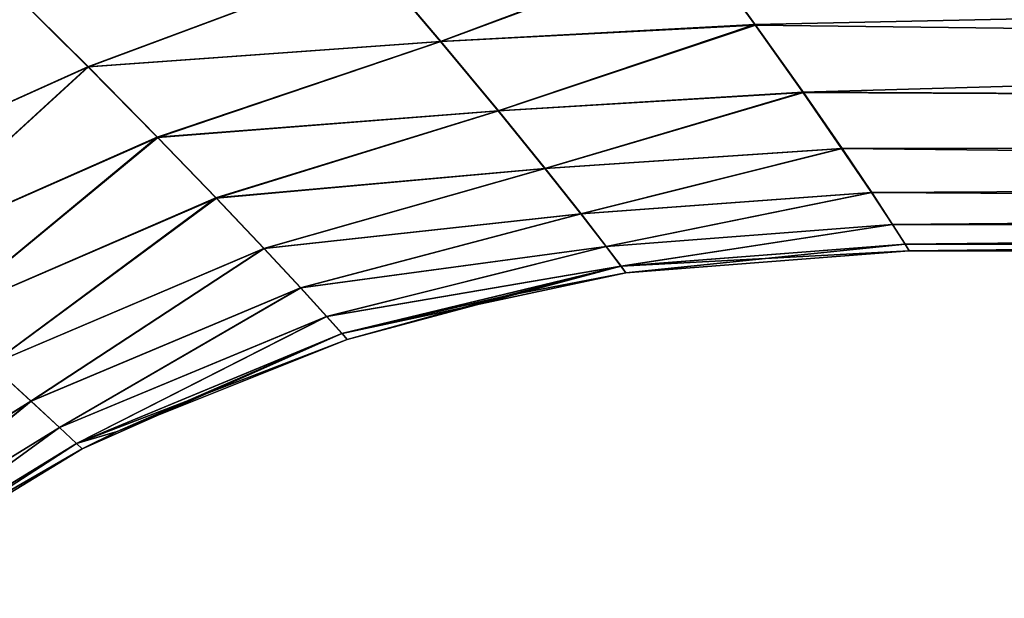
# Model space of a CAD drawing. Header units: millimetres. Extents: x -22 to 72, y 0 to 291.
# Tile 9 of 99: x 25.58 to 28.81, y 62.36 to 64.26. Entities that reach past the tile are written whole.
import ezdxf

# ---------------------------------------------------------------- set-up
doc = ezdxf.new("R2010")
doc.units = ezdxf.units.MM
doc.header["$LTSCALE"] = 65.185185
for name, color, linetype in [('13', 7, 'CONTINUOUS'), ('14', 7, 'CONTINUOUS'), ('6', 7, 'CONTINUOUS'), ('8', 7, 'CONTINUOUS')]:
    doc.layers.add(name, color=color, linetype=linetype)

msp = doc.modelspace()

# ---------------------------------------------------------------- linework, layer by layer
at = {"layer": '13', "color": 7, "linetype": 'CONTINUOUS'}
for points in [[(27.8033, 64.5045, 6.4171), (26.7345, 64.4536, 6.5232), (26.9593, 64.1882, 5.6349), (27.8033, 64.5045, 6.4171)], [(27.9923, 64.244, 5.5401), (27.8033, 64.5045, 6.4171), (26.9593, 64.1882, 5.6349), (27.9923, 64.244, 5.5401)], [(25.8, 64.1053, 6.2256), (26.7345, 64.4536, 6.5232), (25.5371, 64.367, 7.0547), (25.8, 64.1053, 6.2256)], [(26.9593, 64.1882, 5.6349), (26.7345, 64.4536, 6.5232), (25.8, 64.1053, 6.2256), (26.9593, 64.1882, 5.6349)], [(25.8, 64.1053, 6.2256), (25.5371, 64.367, 7.0547), (24.8528, 63.678, 6.1984), (25.8, 64.1053, 6.2256)], [(27.9923, 64.244, 5.5401), (26.9593, 64.1882, 5.6349), (27.1487, 63.9597, 4.7262), (27.9923, 64.244, 5.5401)], [(28.1501, 64.0211, 4.6493), (27.9923, 64.244, 5.5401), (27.1487, 63.9597, 4.7262), (28.1501, 64.0211, 4.6493)], [(26.0282, 63.8733, 5.375), (26.9593, 64.1882, 5.6349), (25.8, 64.1053, 6.2256), (26.0282, 63.8733, 5.375)], [(27.1487, 63.9597, 4.7262), (26.9593, 64.1882, 5.6349), (26.0282, 63.8733, 5.375), (27.1487, 63.9597, 4.7262)], [(25.1001, 63.4637, 5.3509), (25.8, 64.1053, 6.2256), (24.8528, 63.678, 6.1984), (25.1001, 63.4637, 5.3509)], [(26.0282, 63.8733, 5.375), (25.8, 64.1053, 6.2256), (25.1001, 63.4637, 5.3509), (26.0282, 63.8733, 5.375)], [(28.1501, 64.0211, 4.6493), (27.1487, 63.9597, 4.7262), (27.3025, 63.7701, 3.8011), (28.1501, 64.0211, 4.6493)], [(28.278, 63.8367, 3.7455), (28.1501, 64.0211, 4.6493), (27.3025, 63.7701, 3.8011), (28.278, 63.8367, 3.7455)], [(26.2211, 63.6735, 4.5063), (27.1487, 63.9597, 4.7262), (26.0282, 63.8733, 5.375), (26.2211, 63.6735, 4.5063)], [(27.3025, 63.7701, 3.8011), (27.1487, 63.9597, 4.7262), (26.2211, 63.6735, 4.5063), (27.3025, 63.7701, 3.8011)], [(25.3096, 63.2789, 4.4855), (26.0282, 63.8733, 5.375), (25.1001, 63.4637, 5.3509), (25.3096, 63.2789, 4.4855)], [(26.2211, 63.6735, 4.5063), (26.0282, 63.8733, 5.375), (25.3096, 63.2789, 4.4855), (26.2211, 63.6735, 4.5063)], [(28.278, 63.8367, 3.7455), (27.3025, 63.7701, 3.8011), (27.4207, 63.6211, 2.8634), (28.278, 63.8367, 3.7455)], [(28.3762, 63.6914, 2.8289), (28.278, 63.8367, 3.7455), (27.4207, 63.6211, 2.8634), (28.3762, 63.6914, 2.8289)], [(26.3781, 63.5078, 3.6231), (27.3025, 63.7701, 3.8011), (26.2211, 63.6735, 4.5063), (26.3781, 63.5078, 3.6231)], [(27.4207, 63.6211, 2.8634), (27.3025, 63.7701, 3.8011), (26.3781, 63.5078, 3.6231), (27.4207, 63.6211, 2.8634)], [(25.4806, 63.1256, 3.6061), (26.2211, 63.6735, 4.5063), (25.3096, 63.2789, 4.4855), (25.4806, 63.1256, 3.6061)], [(26.3781, 63.5078, 3.6231), (26.2211, 63.6735, 4.5063), (25.4806, 63.1256, 3.6061), (26.3781, 63.5078, 3.6231)], [(28.3762, 63.6914, 2.8289), (27.4207, 63.6211, 2.8634), (27.5038, 63.5138, 1.9154), (28.3762, 63.6914, 2.8289)], [(28.4453, 63.5861, 1.9), (28.3762, 63.6914, 2.8289), (27.5038, 63.5138, 1.9154), (28.4453, 63.5861, 1.9)], [(26.4992, 63.3777, 2.7289), (27.4207, 63.6211, 2.8634), (26.3781, 63.5078, 3.6231), (26.4992, 63.3777, 2.7289)], [(27.5038, 63.5138, 1.9154), (27.4207, 63.6211, 2.8634), (26.4992, 63.3777, 2.7289), (27.5038, 63.5138, 1.9154)], [(28.4453, 63.5861, 1.9), (27.5038, 63.5138, 1.9154), (27.5528, 63.449, 0.9599), (28.4453, 63.5861, 1.9)], [(28.4866, 63.5218, 0.9565), (28.4453, 63.5861, 1.9), (27.5528, 63.449, 0.9599), (28.4866, 63.5218, 0.9565)], [(26.5848, 63.2839, 1.8252), (27.5038, 63.5138, 1.9154), (26.4992, 63.3777, 2.7289), (26.5848, 63.2839, 1.8252)], [(27.5528, 63.449, 0.9599), (27.5038, 63.5138, 1.9154), (26.5848, 63.2839, 1.8252), (27.5528, 63.449, 0.9599)], [(28.4866, 63.5218, 0.9565), (27.5528, 63.449, 0.9599), (27.5689, 63.4273, 0), (28.4866, 63.5218, 0.9565)], [(28.5, 63.5), (28.4866, 63.5218, 0.9565), (27.5689, 63.4273, 0), (28.5, 63.5)], [(25.613, 63.0052, 2.716), (26.3781, 63.5078, 3.6231), (25.4806, 63.1256, 3.6061), (25.613, 63.0052, 2.716)], [(26.4992, 63.3777, 2.7289), (26.3781, 63.5078, 3.6231), (25.613, 63.0052, 2.716), (26.4992, 63.3777, 2.7289)], [(26.6355, 63.2273, 0.9147), (27.5528, 63.449, 0.9599), (26.5848, 63.2839, 1.8252), (26.6355, 63.2273, 0.9147)], [(26.6522, 63.2084, 0), (27.5528, 63.449, 0.9599), (26.6355, 63.2273, 0.9147), (26.6522, 63.2084, 0)], [(27.1649, 63.3496, 0), (27.5528, 63.449, 0.9599), (26.6522, 63.2084, 0), (27.1649, 63.3496, 0)], [(27.5689, 63.4273, 0), (27.5528, 63.449, 0.9599), (27.1649, 63.3496, 0), (27.5689, 63.4273, 0)], [(25.7068, 62.9185, 1.8167), (26.4992, 63.3777, 2.7289), (25.613, 63.0052, 2.716), (25.7068, 62.9185, 1.8167)], [(26.5848, 63.2839, 1.8252), (26.4992, 63.3777, 2.7289), (25.7068, 62.9185, 1.8167), (26.5848, 63.2839, 1.8252)], [(25.7627, 62.8661, 0.9105), (26.5848, 63.2839, 1.8252), (25.7068, 62.9185, 1.8167), (25.7627, 62.8661, 0.9105)], [(26.6355, 63.2273, 0.9147), (26.5848, 63.2839, 1.8252), (25.7627, 62.8661, 0.9105), (26.6355, 63.2273, 0.9147)], [(25.7811, 62.8486, 0), (26.6355, 63.2273, 0.9147), (25.7627, 62.8661, 0.9105), (25.7811, 62.8486, 0)], [(25.8967, 62.9058, 0), (26.6355, 63.2273, 0.9147), (25.7811, 62.8486, 0), (25.8967, 62.9058, 0)], [(26.6522, 63.2084, 0), (26.6355, 63.2273, 0.9147), (25.8967, 62.9058, 0), (26.6522, 63.2084, 0)], [(25.613, 63.0052, 2.716), (25.4806, 63.1256, 3.6061), (24.7961, 62.4979, 2.7124), (25.613, 63.0052, 2.716)], [(24.897, 62.4197, 1.8141), (25.613, 63.0052, 2.716), (24.7961, 62.4979, 2.7124), (24.897, 62.4197, 1.8141)], [(25.7068, 62.9185, 1.8167), (25.613, 63.0052, 2.716), (24.897, 62.4197, 1.8141), (25.7068, 62.9185, 1.8167)], [(24.9572, 62.3726, 0.9092), (25.7068, 62.9185, 1.8167), (24.897, 62.4197, 1.8141), (24.9572, 62.3726, 0.9092)], [(25.7627, 62.8661, 0.9105), (25.7068, 62.9185, 1.8167), (24.9572, 62.3726, 0.9092), (25.7627, 62.8661, 0.9105)], [(24.9771, 62.3569, 0), (25.7627, 62.8661, 0.9105), (24.9572, 62.3726, 0.9092), (24.9771, 62.3569, 0)], [(25.7811, 62.8486, 0), (25.7627, 62.8661, 0.9105), (24.9771, 62.3569, 0), (25.7811, 62.8486, 0)]]:
    msp.add_3dface(points, dxfattribs=at)
at = {"layer": '14', "color": 7, "linetype": 'CONTINUOUS'}
for points in [[(27.8072, 64.5011, -6.4067), (26.9605, 64.1882, -5.635), (26.7357, 64.4536, -6.5233), (27.8072, 64.5011, -6.4067)], [(27.8072, 64.5011, -6.4067), (27.9953, 64.2418, -5.5324), (26.9605, 64.1882, -5.635), (27.8072, 64.5011, -6.4067)], [(25.8018, 64.1043, -6.2228), (25.539, 64.3659, -7.0516), (26.7357, 64.4536, -6.5233), (25.8018, 64.1043, -6.2228)], [(26.9605, 64.1882, -5.635), (25.8018, 64.1043, -6.2228), (26.7357, 64.4536, -6.5233), (26.9605, 64.1882, -5.635)], [(25.8018, 64.1043, -6.2228), (24.8534, 63.678, -6.199), (25.539, 64.3659, -7.0516), (25.8018, 64.1043, -6.2228)], [(27.9953, 64.2418, -5.5324), (27.1499, 63.9596, -4.7262), (26.9605, 64.1882, -5.635), (27.9953, 64.2418, -5.5324)], [(27.9953, 64.2418, -5.5324), (28.1524, 64.0199, -4.644), (27.1499, 63.9596, -4.7262), (27.9953, 64.2418, -5.5324)], [(26.0299, 63.8726, -5.3725), (25.8018, 64.1043, -6.2228), (26.9605, 64.1882, -5.635), (26.0299, 63.8726, -5.3725)], [(27.1499, 63.9596, -4.7262), (26.0299, 63.8726, -5.3725), (26.9605, 64.1882, -5.635), (27.1499, 63.9596, -4.7262)], [(25.1008, 63.4636, -5.3514), (24.8534, 63.678, -6.199), (25.8018, 64.1043, -6.2228), (25.1008, 63.4636, -5.3514)], [(26.0299, 63.8726, -5.3725), (25.1008, 63.4636, -5.3514), (25.8018, 64.1043, -6.2228), (26.0299, 63.8726, -5.3725)], [(28.1524, 64.0199, -4.644), (27.3034, 63.7701, -3.8011), (27.1499, 63.9596, -4.7262), (28.1524, 64.0199, -4.644)], [(28.1524, 64.0199, -4.644), (28.2795, 63.8361, -3.7422), (27.3034, 63.7701, -3.8011), (28.1524, 64.0199, -4.644)], [(26.2225, 63.6729, -4.5041), (26.0299, 63.8726, -5.3725), (27.1499, 63.9596, -4.7262), (26.2225, 63.6729, -4.5041)], [(27.3034, 63.7701, -3.8011), (26.2225, 63.6729, -4.5041), (27.1499, 63.9596, -4.7262), (27.3034, 63.7701, -3.8011)], [(25.3103, 63.2788, -4.4858), (25.1008, 63.4636, -5.3514), (26.0299, 63.8726, -5.3725), (25.3103, 63.2788, -4.4858)], [(26.2225, 63.6729, -4.5041), (25.3103, 63.2788, -4.4858), (26.0299, 63.8726, -5.3725), (26.2225, 63.6729, -4.5041)], [(28.2795, 63.8361, -3.7422), (27.4214, 63.6211, -2.8634), (27.3034, 63.7701, -3.8011), (28.2795, 63.8361, -3.7422)], [(28.2795, 63.8361, -3.7422), (28.3771, 63.6912, -2.8273), (27.4214, 63.6211, -2.8634), (28.2795, 63.8361, -3.7422)], [(26.3792, 63.5074, -3.6213), (26.2225, 63.6729, -4.5041), (27.3034, 63.7701, -3.8011), (26.3792, 63.5074, -3.6213)], [(27.4214, 63.6211, -2.8634), (26.3792, 63.5074, -3.6213), (27.3034, 63.7701, -3.8011), (27.4214, 63.6211, -2.8634)], [(25.4812, 63.1255, -3.6063), (25.3103, 63.2788, -4.4858), (26.2225, 63.6729, -4.5041), (25.4812, 63.1255, -3.6063)], [(26.3792, 63.5074, -3.6213), (25.4812, 63.1255, -3.6063), (26.2225, 63.6729, -4.5041), (26.3792, 63.5074, -3.6213)], [(28.3771, 63.6912, -2.8273), (27.5042, 63.5138, -1.9154), (27.4214, 63.6211, -2.8634), (28.3771, 63.6912, -2.8273)], [(28.3771, 63.6912, -2.8273), (28.4458, 63.5861, -1.8997), (27.5042, 63.5138, -1.9154), (28.3771, 63.6912, -2.8273)], [(26.4999, 63.3775, -2.7275), (26.3792, 63.5074, -3.6213), (27.4214, 63.6211, -2.8634), (26.4999, 63.3775, -2.7275)], [(27.5042, 63.5138, -1.9154), (26.4999, 63.3775, -2.7275), (27.4214, 63.6211, -2.8634), (27.5042, 63.5138, -1.9154)], [(28.4458, 63.5861, -1.8997), (27.5529, 63.449, -0.9599), (27.5042, 63.5138, -1.9154), (28.4458, 63.5861, -1.8997)], [(28.4458, 63.5861, -1.8997), (28.4867, 63.5218, -0.9567), (27.5529, 63.449, -0.9599), (28.4458, 63.5861, -1.8997)], [(26.5852, 63.2838, -1.8243), (26.4999, 63.3775, -2.7275), (27.5042, 63.5138, -1.9154), (26.5852, 63.2838, -1.8243)], [(27.5529, 63.449, -0.9599), (26.5852, 63.2838, -1.8243), (27.5042, 63.5138, -1.9154), (27.5529, 63.449, -0.9599)], [(28.4867, 63.5218, -0.9567), (28.5, 63.5), (27.5529, 63.449, -0.9599), (28.4867, 63.5218, -0.9567)], [(25.6134, 63.0051, -2.7162), (25.4812, 63.1255, -3.6063), (26.3792, 63.5074, -3.6213), (25.6134, 63.0051, -2.7162)], [(26.4999, 63.3775, -2.7275), (25.6134, 63.0051, -2.7162), (26.3792, 63.5074, -3.6213), (26.4999, 63.3775, -2.7275)], [(28.5, 63.5), (27.5689, 63.4273, 0), (27.5529, 63.449, -0.9599), (28.5, 63.5)], [(26.6356, 63.2273, -0.9143), (26.5852, 63.2838, -1.8243), (27.5529, 63.449, -0.9599), (26.6356, 63.2273, -0.9143)], [(27.5689, 63.4273, 0), (26.6356, 63.2273, -0.9143), (27.5529, 63.449, -0.9599), (27.5689, 63.4273, 0)], [(27.5689, 63.4273, 0), (27.1649, 63.3496, 0), (26.6356, 63.2273, -0.9143), (27.5689, 63.4273, 0)], [(25.7071, 62.9184, -1.8168), (25.6134, 63.0051, -2.7162), (26.4999, 63.3775, -2.7275), (25.7071, 62.9184, -1.8168)], [(26.5852, 63.2838, -1.8243), (25.7071, 62.9184, -1.8168), (26.4999, 63.3775, -2.7275), (26.5852, 63.2838, -1.8243)], [(27.1649, 63.3496, 0), (26.6522, 63.2084, 0), (26.6356, 63.2273, -0.9143), (27.1649, 63.3496, 0)], [(25.7627, 62.8661, -0.9106), (25.7071, 62.9184, -1.8168), (26.5852, 63.2838, -1.8243), (25.7627, 62.8661, -0.9106)], [(26.6356, 63.2273, -0.9143), (25.7627, 62.8661, -0.9106), (26.5852, 63.2838, -1.8243), (26.6356, 63.2273, -0.9143)], [(26.6522, 63.2084, 0), (25.7627, 62.8661, -0.9106), (26.6356, 63.2273, -0.9143), (26.6522, 63.2084, 0)], [(26.6522, 63.2084, 0), (25.8967, 62.9058, 0), (25.7627, 62.8661, -0.9106), (26.6522, 63.2084, 0)], [(25.6134, 63.0051, -2.7162), (24.7965, 62.4978, -2.7123), (25.4812, 63.1255, -3.6063), (25.6134, 63.0051, -2.7162)], [(24.8971, 62.4197, -1.8141), (24.7965, 62.4978, -2.7123), (25.6134, 63.0051, -2.7162), (24.8971, 62.4197, -1.8141)], [(25.7071, 62.9184, -1.8168), (24.8971, 62.4197, -1.8141), (25.6134, 63.0051, -2.7162), (25.7071, 62.9184, -1.8168)], [(24.9572, 62.3726, -0.9092), (24.8971, 62.4197, -1.8141), (25.7071, 62.9184, -1.8168), (24.9572, 62.3726, -0.9092)], [(25.7627, 62.8661, -0.9106), (24.9572, 62.3726, -0.9092), (25.7071, 62.9184, -1.8168), (25.7627, 62.8661, -0.9106)], [(25.8967, 62.9058, 0), (25.7811, 62.8486, 0), (25.7627, 62.8661, -0.9106), (25.8967, 62.9058, 0)], [(25.7811, 62.8486, 0), (24.9572, 62.3726, -0.9092), (25.7627, 62.8661, -0.9106), (25.7811, 62.8486, 0)], [(25.7811, 62.8486, 0), (24.9771, 62.3569, 0), (24.9572, 62.3726, -0.9092), (25.7811, 62.8486, 0)]]:
    msp.add_3dface(points, dxfattribs=at)
at = {"layer": '6', "color": 7, "linetype": 'CONTINUOUS'}
for points in [[(27.8033, 64.5045, 6.4171), (27.9923, 64.244, 5.5401), (59.7, 64.9181, 7.5861), (27.8033, 64.5045, 6.4171)], [(27.9923, 64.244, 5.5401), (28.1501, 64.0211, 4.6493), (59.7, 64.9181, 7.5861), (27.9923, 64.244, 5.5401)], [(59.7, 64.9181, 7.5861), (28.1501, 64.0211, 4.6493), (59.7, 63.8576, 3.8587), (59.7, 64.9181, 7.5861)], [(28.1501, 64.0211, 4.6493), (28.278, 63.8367, 3.7455), (59.7, 63.8576, 3.8587), (28.1501, 64.0211, 4.6493)], [(28.278, 63.8367, 3.7455), (28.3762, 63.6914, 2.8289), (59.7, 63.8576, 3.8587), (28.278, 63.8367, 3.7455)], [(28.3762, 63.6914, 2.8289), (28.4453, 63.5861, 1.9), (59.7, 63.8576, 3.8587), (28.3762, 63.6914, 2.8289)], [(28.4453, 63.5861, 1.9), (28.4866, 63.5218, 0.9565), (59.7, 63.8576, 3.8587), (28.4453, 63.5861, 1.9)], [(28.4866, 63.5218, 0.9565), (28.5, 63.5), (59.7, 63.8576, 3.8587), (28.4866, 63.5218, 0.9565)], [(28.5, 63.5), (59.7, 63.5), (59.7, 63.8576, 3.8587), (28.5, 63.5)]]:
    msp.add_3dface(points, dxfattribs=at)
at = {"layer": '8', "color": 7, "linetype": 'CONTINUOUS'}
for points in [[(59.7, 63.8576, -3.8587), (27.5873, 64.7975, -7.2672), (59.7, 64.9181, -7.5861), (59.7, 63.8576, -3.8587)], [(27.8072, 64.5011, -6.4067), (27.5873, 64.7975, -7.2672), (59.7, 63.8576, -3.8587), (27.8072, 64.5011, -6.4067)], [(27.9953, 64.2418, -5.5324), (27.8072, 64.5011, -6.4067), (59.7, 63.8576, -3.8587), (27.9953, 64.2418, -5.5324)], [(28.1524, 64.0199, -4.644), (27.9953, 64.2418, -5.5324), (59.7, 63.8576, -3.8587), (28.1524, 64.0199, -4.644)], [(28.2795, 63.8361, -3.7422), (28.1524, 64.0199, -4.644), (59.7, 63.8576, -3.8587), (28.2795, 63.8361, -3.7422)], [(59.7, 63.5), (28.2795, 63.8361, -3.7422), (59.7, 63.8576, -3.8587), (59.7, 63.5)], [(28.2795, 63.8361, -3.7422), (59.7, 63.5), (28.3771, 63.6912, -2.8273), (28.2795, 63.8361, -3.7422)], [(28.3771, 63.6912, -2.8273), (59.7, 63.5), (28.4458, 63.5861, -1.8997), (28.3771, 63.6912, -2.8273)], [(28.4458, 63.5861, -1.8997), (59.7, 63.5), (28.4867, 63.5218, -0.9567), (28.4458, 63.5861, -1.8997)], [(59.7, 63.5), (28.5, 63.5), (28.4867, 63.5218, -0.9567), (59.7, 63.5)]]:
    msp.add_3dface(points, dxfattribs=at)

doc.saveas('drawing.dxf')
